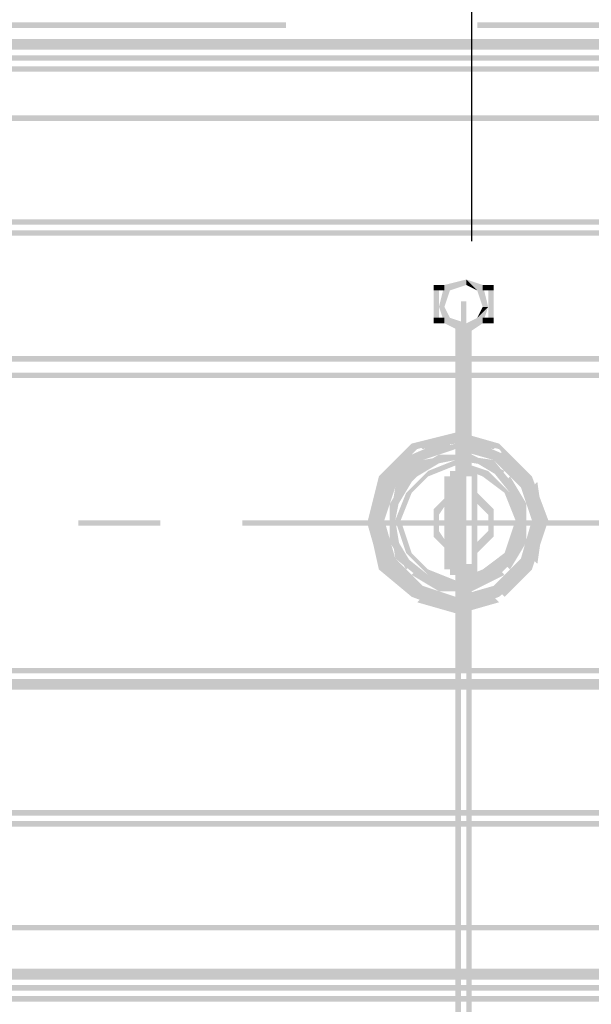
# Model space of a CAD drawing. Header units: millimetres. Extents: x 46 to 491, y -41 to 547.
# Tile 126 of 140: x 396.99 to 401.42, y 143.52 to 151.14. Entities that reach past the tile are written whole.
import ezdxf

# ---------------------------------------------------------------- set-up
doc = ezdxf.new("R2010")
doc.units = ezdxf.units.MM
doc.header["$LTSCALE"] = 10
doc.layers.add('xref', color=252, linetype='Continuous')

# ---------------------------------------------------------------- blocks, each defined once
blk = doc.blocks.new('stacja')
h = blk.add_hatch(color=9)
h.dxf.hatch_style = 2
h.paths.add_polyline_path([(345.059, 100.668666), (345.059, 100.711), (342.519, 100.668666)])
h = blk.add_hatch(color=9)
h.dxf.hatch_style = 2
h.paths.add_polyline_path([(345.059, 100.711), (342.519, 100.668666), (342.519, 100.711)])
h = blk.add_hatch(color=9)
h.dxf.hatch_style = 2
h.paths.add_polyline_path([(349.038334, 100.668666), (349.038334, 100.711), (346.540667, 100.668666)])
h = blk.add_hatch(color=9)
h.dxf.hatch_style = 2
h.paths.add_polyline_path([(349.038334, 100.711), (346.540667, 100.668666), (346.540667, 100.711)])
h = blk.add_hatch(color=9)
h.dxf.hatch_style = 2
h.paths.add_polyline_path([(336.042, 100.584), (336.042, 100.499333), (351.493667, 100.584)])
h = blk.add_hatch(color=9)
h.dxf.hatch_style = 2
h.paths.add_polyline_path([(336.042, 100.499333), (351.493667, 100.584), (351.493667, 100.499333)])
h = blk.add_hatch(color=9)
h.dxf.hatch_style = 2
h.paths.add_polyline_path([(336.042, 100.457), (336.042, 100.414666), (351.493667, 100.457)])
h = blk.add_hatch(color=9)
h.dxf.hatch_style = 2
h.paths.add_polyline_path([(336.042, 100.414666), (351.493667, 100.457), (351.493667, 100.414666)])
h = blk.add_hatch(color=9)
h.dxf.hatch_style = 2
h.paths.add_polyline_path([(337.142667, 100.372333), (337.142667, 100.33), (350.435334, 100.372333)])
h = blk.add_hatch(color=9)
h.dxf.hatch_style = 2
h.paths.add_polyline_path([(337.142667, 100.33), (350.435334, 100.372333), (350.435334, 100.33)])
h = blk.add_hatch(color=9)
h.dxf.hatch_style = 2
h.paths.add_polyline_path([(350.435334, 99.949), (350.435334, 99.991333), (337.142667, 99.949)])
h = blk.add_hatch(color=9)
h.dxf.hatch_style = 2
h.paths.add_polyline_path([(350.435334, 99.991333), (337.142667, 99.949), (337.142667, 99.991333)])
h = blk.add_hatch(color=9)
h.dxf.hatch_style = 2
h.paths.add_polyline_path([(350.774, 99.144666), (350.774, 99.187), (336.804, 99.144666)])
h = blk.add_hatch(color=9)
h.dxf.hatch_style = 2
h.paths.add_polyline_path([(350.774, 99.187), (336.804, 99.144666), (336.804, 99.187)])
h = blk.add_hatch(color=9)
h.dxf.hatch_style = 2
h.paths.add_polyline_path([(350.774, 99.06), (350.774, 99.102333), (336.804, 99.06)])
h = blk.add_hatch(color=9)
h.dxf.hatch_style = 2
h.paths.add_polyline_path([(350.774, 99.102333), (336.804, 99.06), (336.804, 99.102333)])
h = blk.add_hatch(color=9)
h.dxf.hatch_style = 2
h.paths.add_polyline_path([(346.456, 98.721333), (346.456, 98.679), (346.286667, 98.679)])
h = blk.add_hatch(color=9)
h.dxf.hatch_style = 2
h.paths.add_polyline_path([(346.583, 98.679), (346.540667, 98.636666), (346.456, 98.721333)])
h = blk.add_hatch(color=9)
h.dxf.hatch_style = 2
h.paths.add_polyline_path([(346.540667, 98.636666), (346.456, 98.721333), (346.456, 98.679)])
h = blk.add_hatch(color=9)
h.dxf.hatch_style = 2
h.paths.add_polyline_path([(346.286667, 98.636666), (346.286667, 98.679), (346.202, 98.636666)])
h = blk.add_hatch(color=9)
h.dxf.hatch_style = 2
h.paths.add_polyline_path([(346.286667, 98.679), (346.202, 98.636666), (346.202, 98.679)])
h = blk.add_hatch(color=9)
h.dxf.hatch_style = 2
h.paths.add_polyline_path([(346.202, 98.382666), (346.244334, 98.382666), (346.202, 98.636666)])
h = blk.add_hatch(color=9)
h.dxf.hatch_style = 2
h.paths.add_polyline_path([(346.244334, 98.382666), (346.202, 98.636666), (346.244334, 98.636666)])
h = blk.add_hatch(color=9)
h.dxf.hatch_style = 2
h.paths.add_polyline_path([(346.286667, 98.679), (346.329, 98.636666), (346.244334, 98.509666)])
h = blk.add_hatch(color=9)
h.dxf.hatch_style = 2
h.paths.add_polyline_path([(346.329, 98.636666), (346.244334, 98.509666), (346.286667, 98.509666)])
h = blk.add_hatch(color=9)
h.dxf.hatch_style = 2
h.paths.add_polyline_path([(346.456, 98.679), (346.286667, 98.679), (346.329, 98.636666)])
h = blk.add_hatch(color=9)
h.dxf.hatch_style = 2
h.paths.add_polyline_path([(346.583, 98.509666), (346.583, 98.679), (346.540667, 98.636666)])
h = blk.add_hatch(color=9)
h.dxf.hatch_style = 2
h.paths.add_polyline_path([(346.667667, 98.636666), (346.667667, 98.679), (346.583, 98.636666)])
h = blk.add_hatch(color=9)
h.dxf.hatch_style = 2
h.paths.add_polyline_path([(346.667667, 98.679), (346.583, 98.636666), (346.583, 98.679)])
h = blk.add_hatch(color=9)
h.dxf.hatch_style = 2
h.paths.add_polyline_path([(346.625334, 98.509666), (346.583, 98.509666), (346.583, 98.679)])
h = blk.add_hatch(color=9)
h.dxf.hatch_style = 2
h.paths.add_polyline_path([(346.625334, 98.382666), (346.667667, 98.382666), (346.625334, 98.636666)])
h = blk.add_hatch(color=9)
h.dxf.hatch_style = 2
h.paths.add_polyline_path([(346.667667, 98.382666), (346.625334, 98.636666), (346.667667, 98.636666)])
h = blk.add_hatch(color=9)
h.dxf.hatch_style = 2
h.paths.add_polyline_path([(346.413667, 96.858666), (346.456, 96.858666), (346.413667, 98.552)])
h = blk.add_hatch(color=9)
h.dxf.hatch_style = 2
h.paths.add_polyline_path([(346.456, 96.858666), (346.413667, 98.552), (346.456, 98.552)])
h = blk.add_hatch(color=9)
h.dxf.hatch_style = 2
h.paths.add_polyline_path([(346.244334, 98.509666), (346.286667, 98.509666), (346.286667, 98.382666)])
h = blk.add_hatch(color=9)
h.dxf.hatch_style = 2
h.paths.add_polyline_path([(346.286667, 98.509666), (346.286667, 98.382666), (346.329, 98.425)])
h = blk.add_hatch(color=9)
h.dxf.hatch_style = 2
h.paths.add_polyline_path([(346.583, 98.382666), (346.540667, 98.425), (346.625334, 98.509666)])
h = blk.add_hatch(color=9)
h.dxf.hatch_style = 2
h.paths.add_polyline_path([(346.540667, 98.425), (346.625334, 98.509666), (346.583, 98.509666)])
h = blk.add_hatch(color=9)
h.dxf.hatch_style = 2
h.paths.add_polyline_path([(346.286667, 98.382666), (346.286667, 98.425), (346.202, 98.382666)])
h = blk.add_hatch(color=9)
h.dxf.hatch_style = 2
h.paths.add_polyline_path([(346.286667, 98.425), (346.202, 98.382666), (346.202, 98.425)])
h = blk.add_hatch(color=9)
h.dxf.hatch_style = 2
h.paths.add_polyline_path([(346.286667, 98.382666), (346.329, 98.425), (346.456, 98.298)])
h = blk.add_hatch(color=9)
h.dxf.hatch_style = 2
h.paths.add_polyline_path([(346.329, 98.425), (346.456, 98.298), (346.456, 98.382666)])
h = blk.add_hatch(color=9)
h.dxf.hatch_style = 2
h.paths.add_polyline_path([(346.456, 98.382666), (346.583, 98.382666), (346.540667, 98.425)])
h = blk.add_hatch(color=9)
h.dxf.hatch_style = 2
h.paths.add_polyline_path([(346.456, 98.298), (346.456, 98.382666), (346.583, 98.382666)])
h = blk.add_hatch(color=9)
h.dxf.hatch_style = 2
h.paths.add_polyline_path([(346.667667, 98.382666), (346.667667, 98.425), (346.583, 98.382666)])
h = blk.add_hatch(color=9)
h.dxf.hatch_style = 2
h.paths.add_polyline_path([(346.667667, 98.425), (346.583, 98.382666), (346.583, 98.425)])
h = blk.add_hatch(color=9)
h.dxf.hatch_style = 2
h.paths.add_polyline_path([(346.413667, 98.340333), (346.371334, 98.340333), (346.413667, 97.197333)])
h = blk.add_hatch(color=9)
h.dxf.hatch_style = 2
h.paths.add_polyline_path([(346.371334, 98.340333), (346.413667, 97.197333), (346.371334, 97.197333)])
h = blk.add_hatch(color=9)
h.dxf.hatch_style = 2
h.paths.add_polyline_path([(346.498334, 98.340333), (346.456, 98.340333), (346.498334, 97.197333)])
h = blk.add_hatch(color=9)
h.dxf.hatch_style = 2
h.paths.add_polyline_path([(346.456, 98.340333), (346.498334, 97.197333), (346.456, 97.197333)])
h = blk.add_hatch(color=9)
h.dxf.hatch_style = 2
h.paths.add_polyline_path([(350.689334, 98.086333), (350.689334, 98.128666), (336.888667, 98.086333)])
h = blk.add_hatch(color=9)
h.dxf.hatch_style = 2
h.paths.add_polyline_path([(350.689334, 98.128666), (336.888667, 98.086333), (336.888667, 98.128666)])
h = blk.add_hatch(color=9)
h.dxf.hatch_style = 2
h.paths.add_polyline_path([(350.689334, 97.959333), (350.689334, 98.001666), (336.888667, 97.959333)])
h = blk.add_hatch(color=9)
h.dxf.hatch_style = 2
h.paths.add_polyline_path([(350.689334, 98.001666), (336.888667, 97.959333), (336.888667, 98.001666)])
h = blk.add_hatch(color=9)
h.dxf.hatch_style = 2
h.paths.add_polyline_path([(346.413667, 97.705333), (346.371334, 97.705333), (346.413667, 95.969666)])
h = blk.add_hatch(color=9)
h.dxf.hatch_style = 2
h.paths.add_polyline_path([(346.371334, 97.705333), (346.413667, 95.969666), (346.371334, 95.969666)])
h = blk.add_hatch(color=9)
h.dxf.hatch_style = 2
h.paths.add_polyline_path([(346.371334, 97.536), (346.371334, 97.493666), (346.032667, 97.451333)])
h = blk.add_hatch(color=9)
h.dxf.hatch_style = 2
h.paths.add_polyline_path([(346.329, 97.493666), (346.329, 97.409), (346.032667, 97.366666)])
h = blk.add_hatch(color=9)
h.dxf.hatch_style = 2
h.paths.add_polyline_path([(346.371334, 97.493666), (346.032667, 97.451333), (346.075, 97.409)])
h = blk.add_hatch(color=9)
h.dxf.hatch_style = 2
h.paths.add_polyline_path([(346.371334, 97.536), (346.371334, 97.451333), (346.075, 97.451333)])
h = blk.add_hatch(color=9)
h.dxf.hatch_style = 2
h.paths.add_polyline_path([(346.71, 97.451333), (346.71, 97.409), (346.371334, 97.536)])
h = blk.add_hatch(color=9)
h.dxf.hatch_style = 2
h.paths.add_polyline_path([(346.71, 97.409), (346.371334, 97.536), (346.371334, 97.493666)])
h = blk.add_hatch(color=9)
h.dxf.hatch_style = 2
h.paths.add_polyline_path([(346.71, 97.451333), (346.667667, 97.409), (346.413667, 97.536)])
h = blk.add_hatch(color=9)
h.dxf.hatch_style = 2
h.paths.add_polyline_path([(346.667667, 97.409), (346.413667, 97.536), (346.413667, 97.451333)])
h = blk.add_hatch(color=9)
h.dxf.hatch_style = 2
h.paths.add_polyline_path([(346.752334, 97.366666), (346.71, 97.324333), (346.456, 97.493666)])
h = blk.add_hatch(color=9)
h.dxf.hatch_style = 2
h.paths.add_polyline_path([(346.71, 97.324333), (346.456, 97.493666), (346.456, 97.409)])
h = blk.add_hatch(color=9)
h.dxf.hatch_style = 2
h.paths.add_polyline_path([(346.032667, 97.451333), (346.075, 97.409), (345.778667, 97.197333)])
h = blk.add_hatch(color=9)
h.dxf.hatch_style = 2
h.paths.add_polyline_path([(346.075, 97.409), (345.778667, 97.197333), (345.821, 97.155)])
h = blk.add_hatch(color=9)
h.dxf.hatch_style = 2
h.paths.add_polyline_path([(346.032667, 97.409), (346.032667, 97.366666), (345.821, 97.197333)])
h = blk.add_hatch(color=9)
h.dxf.hatch_style = 2
h.paths.add_polyline_path([(346.329, 97.409), (346.032667, 97.366666), (346.075, 97.324333)])
h = blk.add_hatch(color=9)
h.dxf.hatch_style = 2
h.paths.add_polyline_path([(346.371334, 97.451333), (346.075, 97.451333), (346.117334, 97.409)])
h = blk.add_hatch(color=9)
h.dxf.hatch_style = 2
h.paths.add_polyline_path([(346.371334, 97.451333), (346.371334, 97.409), (346.075, 97.366666)])
h = blk.add_hatch(color=9)
h.dxf.hatch_style = 2
h.paths.add_polyline_path([(346.371334, 97.409), (346.075, 97.366666), (346.117334, 97.324333)])
h = blk.add_hatch(color=9)
h.dxf.hatch_style = 2
h.paths.add_polyline_path([(346.71, 97.366666), (346.667667, 97.324333), (346.371334, 97.451333)])
h = blk.add_hatch(color=9)
h.dxf.hatch_style = 2
h.paths.add_polyline_path([(346.667667, 97.324333), (346.371334, 97.451333), (346.371334, 97.409)])
h = blk.add_hatch(color=9)
h.dxf.hatch_style = 2
h.paths.add_polyline_path([(346.964, 97.197333), (346.921667, 97.155), (346.71, 97.451333)])
h = blk.add_hatch(color=9)
h.dxf.hatch_style = 2
h.paths.add_polyline_path([(346.921667, 97.155), (346.71, 97.451333), (346.71, 97.409)])
h = blk.add_hatch(color=9)
h.dxf.hatch_style = 2
h.paths.add_polyline_path([(346.921667, 97.197333), (346.752334, 97.409), (346.71, 97.366666)])
h = blk.add_hatch(color=9)
h.dxf.hatch_style = 2
h.paths.add_polyline_path([(346.964, 97.197333), (346.921667, 97.197333), (346.752334, 97.409)])
h = blk.add_hatch(color=9)
h.dxf.hatch_style = 2
h.paths.add_polyline_path([(346.032667, 97.366666), (345.821, 97.197333), (345.863334, 97.197333)])
h = blk.add_hatch(color=9)
h.dxf.hatch_style = 2
h.paths.add_polyline_path([(346.032667, 97.366666), (346.075, 97.324333), (345.821, 97.155)])
h = blk.add_hatch(color=9)
h.dxf.hatch_style = 2
h.paths.add_polyline_path([(346.075, 97.324333), (345.821, 97.155), (345.863334, 97.112666)])
h = blk.add_hatch(color=9)
h.dxf.hatch_style = 2
h.paths.add_polyline_path([(346.075, 97.366666), (346.117334, 97.324333), (345.863334, 97.155)])
h = blk.add_hatch(color=9)
h.dxf.hatch_style = 2
h.paths.add_polyline_path([(346.117334, 97.324333), (345.863334, 97.155), (345.905667, 97.112666)])
h = blk.add_hatch(color=9)
h.dxf.hatch_style = 2
h.paths.add_polyline_path([(346.117334, 97.324333), (346.159667, 97.282), (345.905667, 97.112666)])
h = blk.add_hatch(color=9)
h.dxf.hatch_style = 2
h.paths.add_polyline_path([(346.244334, 97.366666), (346.286667, 97.324333), (346.032667, 97.239666)])
h = blk.add_hatch(color=9)
h.dxf.hatch_style = 2
h.paths.add_polyline_path([(346.286667, 97.324333), (346.032667, 97.239666), (346.075, 97.197333)])
h = blk.add_hatch(color=9)
h.dxf.hatch_style = 2
h.paths.add_polyline_path([(346.371334, 97.366666), (346.371334, 97.324333), (346.117334, 97.324333)])
h = blk.add_hatch(color=9)
h.dxf.hatch_style = 2
h.paths.add_polyline_path([(346.371334, 97.324333), (346.117334, 97.324333), (346.159667, 97.282)])
h = blk.add_hatch(color=9)
h.dxf.hatch_style = 2
h.paths.add_polyline_path([(346.371334, 97.324333), (346.371334, 97.282), (346.159667, 97.239666)])
h = blk.add_hatch(color=9)
h.dxf.hatch_style = 2
h.paths.add_polyline_path([(346.498334, 97.366666), (346.498334, 97.324333), (346.244334, 97.366666)])
h = blk.add_hatch(color=9)
h.dxf.hatch_style = 2
h.paths.add_polyline_path([(346.498334, 97.324333), (346.244334, 97.366666), (346.286667, 97.324333)])
h = blk.add_hatch(color=9)
h.dxf.hatch_style = 2
h.paths.add_polyline_path([(346.667667, 97.324333), (346.625334, 97.282), (346.371334, 97.366666)])
h = blk.add_hatch(color=9)
h.dxf.hatch_style = 2
h.paths.add_polyline_path([(346.625334, 97.282), (346.371334, 97.366666), (346.371334, 97.324333)])
h = blk.add_hatch(color=9)
h.dxf.hatch_style = 2
h.paths.add_polyline_path([(346.625334, 97.239666), (346.583, 97.197333), (346.371334, 97.324333)])
h = blk.add_hatch(color=9)
h.dxf.hatch_style = 2
h.paths.add_polyline_path([(346.583, 97.197333), (346.371334, 97.324333), (346.371334, 97.282)])
h = blk.add_hatch(color=9)
h.dxf.hatch_style = 2
h.paths.add_polyline_path([(346.752334, 97.239666), (346.71, 97.197333), (346.498334, 97.366666)])
h = blk.add_hatch(color=9)
h.dxf.hatch_style = 2
h.paths.add_polyline_path([(346.71, 97.197333), (346.498334, 97.366666), (346.498334, 97.324333)])
h = blk.add_hatch(color=9)
h.dxf.hatch_style = 2
h.paths.add_polyline_path([(346.794667, 97.070333), (346.667667, 97.324333), (346.625334, 97.282)])
h = blk.add_hatch(color=9)
h.dxf.hatch_style = 2
h.paths.add_polyline_path([(346.879334, 97.112666), (346.71, 97.366666), (346.667667, 97.324333)])
h = blk.add_hatch(color=9)
h.dxf.hatch_style = 2
h.paths.add_polyline_path([(346.837, 97.112666), (346.794667, 97.070333), (346.667667, 97.324333)])
h = blk.add_hatch(color=9)
h.dxf.hatch_style = 2
h.paths.add_polyline_path([(346.921667, 97.112666), (346.752334, 97.366666), (346.71, 97.324333)])
h = blk.add_hatch(color=9)
h.dxf.hatch_style = 2
h.paths.add_polyline_path([(346.921667, 97.155), (346.879334, 97.112666), (346.71, 97.366666)])
h = blk.add_hatch(color=9)
h.dxf.hatch_style = 2
h.paths.add_polyline_path([(346.964, 97.155), (346.921667, 97.112666), (346.752334, 97.366666)])
h = blk.add_hatch(color=9)
h.dxf.hatch_style = 2
h.paths.add_polyline_path([(346.159667, 97.282), (345.905667, 97.112666), (345.948, 97.070333)])
h = blk.add_hatch(color=9)
h.dxf.hatch_style = 2
h.paths.add_polyline_path([(346.159667, 97.239666), (346.159667, 97.197333), (345.990334, 97.070333)])
h = blk.add_hatch(color=9)
h.dxf.hatch_style = 2
h.paths.add_polyline_path([(346.371334, 97.282), (346.159667, 97.239666), (346.159667, 97.197333)])
h = blk.add_hatch(color=9)
h.dxf.hatch_style = 2
h.paths.add_polyline_path([(346.329, 97.239666), (346.329, 97.197333), (346.540667, 97.239666)])
h = blk.add_hatch(color=9)
h.dxf.hatch_style = 2
h.paths.add_polyline_path([(346.329, 97.197333), (346.540667, 97.239666), (346.540667, 97.197333)])
h = blk.add_hatch(color=9)
h.dxf.hatch_style = 2
h.paths.add_polyline_path([(346.752334, 97.070333), (346.625334, 97.239666), (346.583, 97.197333)])
h = blk.add_hatch(color=9)
h.dxf.hatch_style = 2
h.paths.add_polyline_path([(346.794667, 97.070333), (346.752334, 97.070333), (346.625334, 97.239666)])
h = blk.add_hatch(color=9)
h.dxf.hatch_style = 2
h.paths.add_polyline_path([(345.778667, 97.197333), (345.821, 97.155), (345.694, 96.858666)])
h = blk.add_hatch(color=9)
h.dxf.hatch_style = 2
h.paths.add_polyline_path([(345.990334, 97.197333), (346.032667, 97.155), (345.863334, 96.985666)])
h = blk.add_hatch(color=9)
h.dxf.hatch_style = 2
h.paths.add_polyline_path([(346.159667, 97.197333), (345.990334, 97.070333), (346.032667, 97.070333)])
h = blk.add_hatch(color=9)
h.dxf.hatch_style = 2
h.paths.add_polyline_path([(346.371334, 97.197333), (346.286667, 97.197333), (346.371334, 96.477666)])
h = blk.add_hatch(color=9)
h.dxf.hatch_style = 2
h.paths.add_polyline_path([(346.286667, 97.197333), (346.371334, 96.477666), (346.286667, 96.477666)])
h = blk.add_hatch(color=9)
h.dxf.hatch_style = 2
h.paths.add_polyline_path([(346.540667, 97.197333), (346.498334, 97.197333), (346.540667, 96.477666)])
h = blk.add_hatch(color=9)
h.dxf.hatch_style = 2
h.paths.add_polyline_path([(346.498334, 97.197333), (346.540667, 96.477666), (346.498334, 96.477666)])
h = blk.add_hatch(color=9)
h.dxf.hatch_style = 2
h.paths.add_polyline_path([(346.879334, 96.943333), (346.794667, 97.197333), (346.752334, 97.155)])
h = blk.add_hatch(color=9)
h.dxf.hatch_style = 2
h.paths.add_polyline_path([(346.921667, 96.985666), (346.879334, 96.943333), (346.794667, 97.197333)])
h = blk.add_hatch(color=9)
h.dxf.hatch_style = 2
h.paths.add_polyline_path([(347.006334, 96.858666), (346.964, 97.197333), (346.921667, 97.155)])
h = blk.add_hatch(color=9)
h.dxf.hatch_style = 2
h.paths.add_polyline_path([(347.091, 96.858666), (347.006334, 96.858666), (346.964, 97.197333)])
h = blk.add_hatch(color=9)
h.dxf.hatch_style = 2
h.paths.add_polyline_path([(345.778667, 97.155), (345.821, 97.112666), (345.694, 96.858666)])
h = blk.add_hatch(color=9)
h.dxf.hatch_style = 2
h.paths.add_polyline_path([(345.821, 97.155), (345.694, 96.858666), (345.736334, 96.858666)])
h = blk.add_hatch(color=9)
h.dxf.hatch_style = 2
h.paths.add_polyline_path([(345.821, 97.112666), (345.694, 96.858666), (345.736334, 96.858666)])
h = blk.add_hatch(color=9)
h.dxf.hatch_style = 2
h.paths.add_polyline_path([(345.821, 97.155), (345.863334, 97.112666), (345.736334, 96.858666)])
h = blk.add_hatch(color=9)
h.dxf.hatch_style = 2
h.paths.add_polyline_path([(345.863334, 97.112666), (345.736334, 96.858666), (345.778667, 96.858666)])
h = blk.add_hatch(color=9)
h.dxf.hatch_style = 2
h.paths.add_polyline_path([(345.863334, 97.155), (345.905667, 97.112666), (345.778667, 96.858666)])
h = blk.add_hatch(color=9)
h.dxf.hatch_style = 2
h.paths.add_polyline_path([(345.905667, 97.112666), (345.778667, 96.858666), (345.821, 96.858666)])
h = blk.add_hatch(color=9)
h.dxf.hatch_style = 2
h.paths.add_polyline_path([(346.032667, 97.155), (345.863334, 96.985666), (345.905667, 96.943333)])
h = blk.add_hatch(color=9)
h.dxf.hatch_style = 2
h.paths.add_polyline_path([(345.905667, 97.112666), (345.948, 97.070333), (345.863334, 96.858666)])
h = blk.add_hatch(color=9)
h.dxf.hatch_style = 2
h.paths.add_polyline_path([(346.879334, 96.858666), (346.837, 97.112666), (346.794667, 97.070333)])
h = blk.add_hatch(color=9)
h.dxf.hatch_style = 2
h.paths.add_polyline_path([(346.921667, 96.858666), (346.879334, 96.858666), (346.837, 97.112666)])
h = blk.add_hatch(color=9)
h.dxf.hatch_style = 2
h.paths.add_polyline_path([(346.964, 96.858666), (346.921667, 97.155), (346.879334, 97.112666)])
h = blk.add_hatch(color=9)
h.dxf.hatch_style = 2
h.paths.add_polyline_path([(346.964, 96.858666), (346.964, 97.155), (346.921667, 97.112666)])
h = blk.add_hatch(color=9)
h.dxf.hatch_style = 2
h.paths.add_polyline_path([(347.006334, 96.858666), (346.964, 96.858666), (346.921667, 97.155)])
h = blk.add_hatch(color=9)
h.dxf.hatch_style = 2
h.paths.add_polyline_path([(347.006334, 96.858666), (347.006334, 97.155), (346.964, 97.112666)])
h = blk.add_hatch(color=9)
h.dxf.hatch_style = 2
h.paths.add_polyline_path([(347.048667, 96.858666), (346.964, 96.858666), (346.964, 97.155)])
h = blk.add_hatch(color=9)
h.dxf.hatch_style = 2
h.paths.add_polyline_path([(347.048667, 96.858666), (347.006334, 96.858666), (347.006334, 97.155)])
h = blk.add_hatch(color=9)
h.dxf.hatch_style = 2
h.paths.add_polyline_path([(345.948, 97.070333), (345.863334, 96.858666), (345.905667, 96.858666)])
h = blk.add_hatch(color=9)
h.dxf.hatch_style = 2
h.paths.add_polyline_path([(345.990334, 97.070333), (346.032667, 97.070333), (345.905667, 96.858666)])
h = blk.add_hatch(color=9)
h.dxf.hatch_style = 2
h.paths.add_polyline_path([(346.032667, 97.070333), (345.905667, 96.858666), (345.948, 96.858666)])
h = blk.add_hatch(color=9)
h.dxf.hatch_style = 2
h.paths.add_polyline_path([(346.329, 97.070333), (346.329, 97.028), (346.202, 96.943333)])
h = blk.add_hatch(color=9)
h.dxf.hatch_style = 2
h.paths.add_polyline_path([(346.329, 97.028), (346.202, 96.943333), (346.244334, 96.901)])
h = blk.add_hatch(color=9)
h.dxf.hatch_style = 2
h.paths.add_polyline_path([(346.625334, 96.901), (346.540667, 97.070333), (346.498334, 97.028)])
h = blk.add_hatch(color=9)
h.dxf.hatch_style = 2
h.paths.add_polyline_path([(346.667667, 96.943333), (346.625334, 96.901), (346.540667, 97.070333)])
h = blk.add_hatch(color=9)
h.dxf.hatch_style = 2
h.paths.add_polyline_path([(346.837, 96.858666), (346.794667, 97.070333), (346.752334, 97.070333)])
h = blk.add_hatch(color=9)
h.dxf.hatch_style = 2
h.paths.add_polyline_path([(346.879334, 96.858666), (346.837, 96.858666), (346.794667, 97.070333)])
h = blk.add_hatch(color=9)
h.dxf.hatch_style = 2
h.paths.add_polyline_path([(345.863334, 96.985666), (345.905667, 96.943333), (345.863334, 96.689333)])
h = blk.add_hatch(color=9)
h.dxf.hatch_style = 2
h.paths.add_polyline_path([(345.905667, 96.943333), (345.863334, 96.689333), (345.905667, 96.731666)])
h = blk.add_hatch(color=9)
h.dxf.hatch_style = 2
h.paths.add_polyline_path([(346.202, 96.943333), (346.244334, 96.901), (346.202, 96.731666)])
h = blk.add_hatch(color=9)
h.dxf.hatch_style = 2
h.paths.add_polyline_path([(346.667667, 96.731666), (346.625334, 96.774), (346.667667, 96.943333)])
h = blk.add_hatch(color=9)
h.dxf.hatch_style = 2
h.paths.add_polyline_path([(346.625334, 96.774), (346.667667, 96.943333), (346.625334, 96.901)])
h = blk.add_hatch(color=9)
h.dxf.hatch_style = 2
h.paths.add_polyline_path([(346.921667, 96.689333), (346.879334, 96.731666), (346.921667, 96.985666)])
h = blk.add_hatch(color=9)
h.dxf.hatch_style = 2
h.paths.add_polyline_path([(346.879334, 96.731666), (346.921667, 96.985666), (346.879334, 96.943333)])
h = blk.add_hatch(color=9)
h.dxf.hatch_style = 2
h.paths.add_polyline_path([(344.085334, 96.816333), (344.085334, 96.858666), (343.450334, 96.816333)])
h = blk.add_hatch(color=9)
h.dxf.hatch_style = 2
h.paths.add_polyline_path([(344.085334, 96.858666), (343.450334, 96.816333), (343.450334, 96.858666)])
h = blk.add_hatch(color=9)
h.dxf.hatch_style = 2
h.paths.add_polyline_path([(347.895334, 96.816333), (347.895334, 96.858666), (344.720334, 96.816333)])
h = blk.add_hatch(color=9)
h.dxf.hatch_style = 2
h.paths.add_polyline_path([(347.895334, 96.858666), (344.720334, 96.816333), (344.720334, 96.858666)])
h = blk.add_hatch(color=9)
h.dxf.hatch_style = 2
h.paths.add_polyline_path([(346.413667, 96.816333), (346.413667, 96.858666), (345.228334, 96.816333)])
h = blk.add_hatch(color=9)
h.dxf.hatch_style = 2
h.paths.add_polyline_path([(346.413667, 96.858666), (345.228334, 96.816333), (345.228334, 96.858666)])
h = blk.add_hatch(color=9)
h.dxf.hatch_style = 2
h.paths.add_polyline_path([(347.218, 96.816333), (347.218, 96.858666), (345.524667, 96.816333)])
h = blk.add_hatch(color=9)
h.dxf.hatch_style = 2
h.paths.add_polyline_path([(347.218, 96.858666), (345.524667, 96.816333), (345.524667, 96.858666)])
h = blk.add_hatch(color=9)
h.dxf.hatch_style = 2
h.paths.add_polyline_path([(345.694, 96.858666), (345.736334, 96.858666), (345.778667, 96.477666)])
h = blk.add_hatch(color=9)
h.dxf.hatch_style = 2
h.paths.add_polyline_path([(345.736334, 96.858666), (345.778667, 96.858666), (345.821, 96.52)])
h = blk.add_hatch(color=9)
h.dxf.hatch_style = 2
h.paths.add_polyline_path([(345.736334, 96.858666), (345.778667, 96.477666), (345.821, 96.52)])
h = blk.add_hatch(color=9)
h.dxf.hatch_style = 2
h.paths.add_polyline_path([(345.778667, 96.858666), (345.821, 96.52), (345.863334, 96.562333)])
h = blk.add_hatch(color=9)
h.dxf.hatch_style = 2
h.paths.add_polyline_path([(345.778667, 96.858666), (345.821, 96.858666), (345.863334, 96.52)])
h = blk.add_hatch(color=9)
h.dxf.hatch_style = 2
h.paths.add_polyline_path([(345.821, 96.858666), (345.863334, 96.52), (345.905667, 96.562333)])
h = blk.add_hatch(color=9)
h.dxf.hatch_style = 2
h.paths.add_polyline_path([(345.863334, 96.858666), (345.905667, 96.858666), (345.905667, 96.562333)])
h = blk.add_hatch(color=9)
h.dxf.hatch_style = 2
h.paths.add_polyline_path([(345.905667, 96.858666), (345.905667, 96.562333), (345.948, 96.604666)])
h = blk.add_hatch(color=9)
h.dxf.hatch_style = 2
h.paths.add_polyline_path([(345.905667, 96.858666), (345.948, 96.858666), (345.990334, 96.604666)])
h = blk.add_hatch(color=9)
h.dxf.hatch_style = 2
h.paths.add_polyline_path([(345.948, 96.858666), (345.990334, 96.604666), (346.032667, 96.604666)])
h = blk.add_hatch(color=9)
h.dxf.hatch_style = 2
h.paths.add_polyline_path([(346.244334, 96.901), (346.202, 96.731666), (346.244334, 96.774)])
h = blk.add_hatch(color=9)
h.dxf.hatch_style = 2
h.paths.add_polyline_path([(346.456, 96.858666), (346.413667, 96.858666), (346.456, 95.673333)])
h = blk.add_hatch(color=9)
h.dxf.hatch_style = 2
h.paths.add_polyline_path([(346.413667, 96.858666), (346.456, 95.673333), (346.413667, 95.673333)])
h = blk.add_hatch(color=9)
h.dxf.hatch_style = 2
h.paths.add_polyline_path([(346.413667, 96.858666), (346.413667, 96.816333), (347.599, 96.858666)])
h = blk.add_hatch(color=9)
h.dxf.hatch_style = 2
h.paths.add_polyline_path([(346.413667, 96.816333), (347.599, 96.858666), (347.599, 96.816333)])
h = blk.add_hatch(color=9)
h.dxf.hatch_style = 2
h.paths.add_polyline_path([(346.794667, 96.604666), (346.752334, 96.604666), (346.879334, 96.858666)])
h = blk.add_hatch(color=9)
h.dxf.hatch_style = 2
h.paths.add_polyline_path([(346.752334, 96.604666), (346.879334, 96.858666), (346.837, 96.858666)])
h = blk.add_hatch(color=9)
h.dxf.hatch_style = 2
h.paths.add_polyline_path([(346.837, 96.562333), (346.794667, 96.604666), (346.921667, 96.858666)])
h = blk.add_hatch(color=9)
h.dxf.hatch_style = 2
h.paths.add_polyline_path([(346.794667, 96.604666), (346.921667, 96.858666), (346.879334, 96.858666)])
h = blk.add_hatch(color=9)
h.dxf.hatch_style = 2
h.paths.add_polyline_path([(346.921667, 96.52), (346.879334, 96.562333), (347.006334, 96.858666)])
h = blk.add_hatch(color=9)
h.dxf.hatch_style = 2
h.paths.add_polyline_path([(346.879334, 96.562333), (347.006334, 96.858666), (346.964, 96.858666)])
h = blk.add_hatch(color=9)
h.dxf.hatch_style = 2
h.paths.add_polyline_path([(346.964, 96.52), (346.921667, 96.562333), (347.048667, 96.858666)])
h = blk.add_hatch(color=9)
h.dxf.hatch_style = 2
h.paths.add_polyline_path([(346.921667, 96.562333), (347.048667, 96.858666), (346.964, 96.858666)])
h = blk.add_hatch(color=9)
h.dxf.hatch_style = 2
h.paths.add_polyline_path([(346.964, 96.477666), (346.921667, 96.52), (347.091, 96.858666)])
h = blk.add_hatch(color=9)
h.dxf.hatch_style = 2
h.paths.add_polyline_path([(346.921667, 96.52), (347.091, 96.858666), (347.006334, 96.858666)])
h = blk.add_hatch(color=9)
h.dxf.hatch_style = 2
h.paths.add_polyline_path([(345.694, 96.816333), (345.736334, 96.816333), (345.778667, 96.52)])
h = blk.add_hatch(color=9)
h.dxf.hatch_style = 2
h.paths.add_polyline_path([(345.736334, 96.816333), (345.778667, 96.52), (345.821, 96.562333)])
h = blk.add_hatch(color=9)
h.dxf.hatch_style = 2
h.paths.add_polyline_path([(347.006334, 96.52), (346.964, 96.562333), (347.048667, 96.816333)])
h = blk.add_hatch(color=9)
h.dxf.hatch_style = 2
h.paths.add_polyline_path([(346.964, 96.562333), (347.048667, 96.816333), (347.006334, 96.816333)])
h = blk.add_hatch(color=9)
h.dxf.hatch_style = 2
h.paths.add_polyline_path([(345.863334, 96.689333), (345.905667, 96.731666), (345.990334, 96.477666)])
h = blk.add_hatch(color=9)
h.dxf.hatch_style = 2
h.paths.add_polyline_path([(345.905667, 96.731666), (345.990334, 96.477666), (346.032667, 96.52)])
h = blk.add_hatch(color=9)
h.dxf.hatch_style = 2
h.paths.add_polyline_path([(346.202, 96.731666), (346.244334, 96.774), (346.329, 96.604666)])
h = blk.add_hatch(color=9)
h.dxf.hatch_style = 2
h.paths.add_polyline_path([(346.244334, 96.774), (346.329, 96.604666), (346.329, 96.647)])
h = blk.add_hatch(color=9)
h.dxf.hatch_style = 2
h.paths.add_polyline_path([(346.498334, 96.647), (346.667667, 96.731666), (346.625334, 96.774)])
h = blk.add_hatch(color=9)
h.dxf.hatch_style = 2
h.paths.add_polyline_path([(346.540667, 96.604666), (346.498334, 96.647), (346.667667, 96.731666)])
h = blk.add_hatch(color=9)
h.dxf.hatch_style = 2
h.paths.add_polyline_path([(346.752334, 96.52), (346.921667, 96.689333), (346.879334, 96.731666)])
h = blk.add_hatch(color=9)
h.dxf.hatch_style = 2
h.paths.add_polyline_path([(346.794667, 96.477666), (346.752334, 96.52), (346.921667, 96.689333)])
h = blk.add_hatch(color=9)
h.dxf.hatch_style = 2
h.paths.add_polyline_path([(345.821, 96.52), (345.863334, 96.562333), (346.032667, 96.308333)])
h = blk.add_hatch(color=9)
h.dxf.hatch_style = 2
h.paths.add_polyline_path([(345.863334, 96.562333), (346.032667, 96.308333), (346.075, 96.350666)])
h = blk.add_hatch(color=9)
h.dxf.hatch_style = 2
h.paths.add_polyline_path([(345.863334, 96.52), (345.905667, 96.562333), (346.075, 96.308333)])
h = blk.add_hatch(color=9)
h.dxf.hatch_style = 2
h.paths.add_polyline_path([(345.905667, 96.562333), (345.948, 96.604666), (346.117334, 96.393)])
h = blk.add_hatch(color=9)
h.dxf.hatch_style = 2
h.paths.add_polyline_path([(345.905667, 96.562333), (346.075, 96.308333), (346.117334, 96.350666)])
h = blk.add_hatch(color=9)
h.dxf.hatch_style = 2
h.paths.add_polyline_path([(345.948, 96.604666), (346.117334, 96.393), (346.159667, 96.435333)])
h = blk.add_hatch(color=9)
h.dxf.hatch_style = 2
h.paths.add_polyline_path([(345.990334, 96.604666), (346.032667, 96.604666), (346.159667, 96.435333)])
h = blk.add_hatch(color=9)
h.dxf.hatch_style = 2
h.paths.add_polyline_path([(346.032667, 96.604666), (346.159667, 96.435333), (346.159667, 96.477666)])
h = blk.add_hatch(color=9)
h.dxf.hatch_style = 2
h.paths.add_polyline_path([(346.625334, 96.435333), (346.583, 96.477666), (346.794667, 96.604666)])
h = blk.add_hatch(color=9)
h.dxf.hatch_style = 2
h.paths.add_polyline_path([(346.583, 96.477666), (346.794667, 96.604666), (346.752334, 96.604666)])
h = blk.add_hatch(color=9)
h.dxf.hatch_style = 2
h.paths.add_polyline_path([(346.625334, 96.435333), (346.837, 96.562333), (346.794667, 96.604666)])
h = blk.add_hatch(color=9)
h.dxf.hatch_style = 2
h.paths.add_polyline_path([(346.667667, 96.393), (346.625334, 96.435333), (346.837, 96.562333)])
h = blk.add_hatch(color=9)
h.dxf.hatch_style = 2
h.paths.add_polyline_path([(346.667667, 96.350666), (346.921667, 96.52), (346.879334, 96.562333)])
h = blk.add_hatch(color=9)
h.dxf.hatch_style = 2
h.paths.add_polyline_path([(346.71, 96.350666), (346.964, 96.52), (346.921667, 96.562333)])
h = blk.add_hatch(color=9)
h.dxf.hatch_style = 2
h.paths.add_polyline_path([(345.778667, 96.477666), (345.821, 96.52), (346.032667, 96.266)])
h = blk.add_hatch(color=9)
h.dxf.hatch_style = 2
h.paths.add_polyline_path([(345.821, 96.477666), (345.863334, 96.52), (346.032667, 96.266)])
h = blk.add_hatch(color=9)
h.dxf.hatch_style = 2
h.paths.add_polyline_path([(345.821, 96.52), (346.032667, 96.266), (346.075, 96.308333)])
h = blk.add_hatch(color=9)
h.dxf.hatch_style = 2
h.paths.add_polyline_path([(345.863334, 96.52), (346.032667, 96.266), (346.032667, 96.308333)])
h = blk.add_hatch(color=9)
h.dxf.hatch_style = 2
h.paths.add_polyline_path([(346.032667, 96.435333), (346.075, 96.477666), (346.244334, 96.308333)])
h = blk.add_hatch(color=9)
h.dxf.hatch_style = 2
h.paths.add_polyline_path([(346.075, 96.477666), (346.244334, 96.308333), (346.286667, 96.350666)])
h = blk.add_hatch(color=9)
h.dxf.hatch_style = 2
h.paths.add_polyline_path([(346.159667, 96.435333), (346.159667, 96.477666), (346.371334, 96.350666)])
h = blk.add_hatch(color=9)
h.dxf.hatch_style = 2
h.paths.add_polyline_path([(346.159667, 96.477666), (346.371334, 96.350666), (346.371334, 96.393)])
h = blk.add_hatch(color=9)
h.dxf.hatch_style = 2
h.paths.add_polyline_path([(346.540667, 96.435333), (346.540667, 96.52), (346.329, 96.435333)])
h = blk.add_hatch(color=9)
h.dxf.hatch_style = 2
h.paths.add_polyline_path([(346.540667, 96.52), (346.329, 96.435333), (346.329, 96.52)])
h = blk.add_hatch(color=9)
h.dxf.hatch_style = 2
h.paths.add_polyline_path([(346.413667, 96.477666), (346.371334, 96.477666), (346.413667, 89.746666)])
h = blk.add_hatch(color=9)
h.dxf.hatch_style = 2
h.paths.add_polyline_path([(346.371334, 96.477666), (346.413667, 89.746666), (346.371334, 89.746666)])
h = blk.add_hatch(color=9)
h.dxf.hatch_style = 2
h.paths.add_polyline_path([(346.371334, 96.393), (346.625334, 96.435333), (346.583, 96.477666)])
h = blk.add_hatch(color=9)
h.dxf.hatch_style = 2
h.paths.add_polyline_path([(346.498334, 96.477666), (346.456, 96.477666), (346.498334, 89.746666)])
h = blk.add_hatch(color=9)
h.dxf.hatch_style = 2
h.paths.add_polyline_path([(346.456, 96.477666), (346.498334, 89.746666), (346.456, 89.746666)])
h = blk.add_hatch(color=9)
h.dxf.hatch_style = 2
h.paths.add_polyline_path([(346.498334, 96.350666), (346.752334, 96.435333), (346.71, 96.477666)])
h = blk.add_hatch(color=9)
h.dxf.hatch_style = 2
h.paths.add_polyline_path([(346.71, 96.308333), (346.667667, 96.350666), (346.921667, 96.52)])
h = blk.add_hatch(color=9)
h.dxf.hatch_style = 2
h.paths.add_polyline_path([(346.71, 96.308333), (346.964, 96.477666), (346.921667, 96.52)])
h = blk.add_hatch(color=9)
h.dxf.hatch_style = 2
h.paths.add_polyline_path([(346.752334, 96.308333), (346.71, 96.350666), (346.964, 96.52)])
h = blk.add_hatch(color=9)
h.dxf.hatch_style = 2
h.paths.add_polyline_path([(346.71, 96.308333), (346.964, 96.477666), (346.921667, 96.52)])
h = blk.add_hatch(color=9)
h.dxf.hatch_style = 2
h.paths.add_polyline_path([(346.752334, 96.266), (346.71, 96.308333), (346.964, 96.477666)])
h = blk.add_hatch(color=9)
h.dxf.hatch_style = 2
h.paths.add_polyline_path([(346.71, 96.266), (346.71, 96.308333), (346.964, 96.477666)])
h = blk.add_hatch(color=9)
h.dxf.hatch_style = 2
h.paths.add_polyline_path([(346.117334, 96.393), (346.159667, 96.435333), (346.371334, 96.308333)])
h = blk.add_hatch(color=9)
h.dxf.hatch_style = 2
h.paths.add_polyline_path([(346.159667, 96.435333), (346.371334, 96.308333), (346.371334, 96.350666)])
h = blk.add_hatch(color=9)
h.dxf.hatch_style = 2
h.paths.add_polyline_path([(346.371334, 96.350666), (346.667667, 96.393), (346.625334, 96.435333)])
h = blk.add_hatch(color=9)
h.dxf.hatch_style = 2
h.paths.add_polyline_path([(346.371334, 96.350666), (346.371334, 96.393), (346.625334, 96.435333)])
h = blk.add_hatch(color=9)
h.dxf.hatch_style = 2
h.paths.add_polyline_path([(346.498334, 96.308333), (346.498334, 96.350666), (346.752334, 96.435333)])
h = blk.add_hatch(color=9)
h.dxf.hatch_style = 2
h.paths.add_polyline_path([(346.032667, 96.308333), (346.075, 96.350666), (346.329, 96.181333)])
h = blk.add_hatch(color=9)
h.dxf.hatch_style = 2
h.paths.add_polyline_path([(346.075, 96.350666), (346.329, 96.181333), (346.329, 96.266)])
h = blk.add_hatch(color=9)
h.dxf.hatch_style = 2
h.paths.add_polyline_path([(346.075, 96.308333), (346.117334, 96.350666), (346.371334, 96.223666)])
h = blk.add_hatch(color=9)
h.dxf.hatch_style = 2
h.paths.add_polyline_path([(346.117334, 96.350666), (346.371334, 96.223666), (346.371334, 96.266)])
h = blk.add_hatch(color=9)
h.dxf.hatch_style = 2
h.paths.add_polyline_path([(346.244334, 96.308333), (346.286667, 96.350666), (346.498334, 96.308333)])
h = blk.add_hatch(color=9)
h.dxf.hatch_style = 2
h.paths.add_polyline_path([(346.286667, 96.350666), (346.498334, 96.308333), (346.498334, 96.350666)])
h = blk.add_hatch(color=9)
h.dxf.hatch_style = 2
h.paths.add_polyline_path([(346.371334, 96.308333), (346.371334, 96.350666), (346.667667, 96.393)])
h = blk.add_hatch(color=9)
h.dxf.hatch_style = 2
h.paths.add_polyline_path([(346.371334, 96.266), (346.71, 96.308333), (346.667667, 96.350666)])
h = blk.add_hatch(color=9)
h.dxf.hatch_style = 2
h.paths.add_polyline_path([(346.456, 96.266), (346.752334, 96.308333), (346.71, 96.350666)])
h = blk.add_hatch(color=9)
h.dxf.hatch_style = 2
h.paths.add_polyline_path([(346.032667, 96.266), (346.075, 96.308333), (346.371334, 96.139)])
h = blk.add_hatch(color=9)
h.dxf.hatch_style = 2
h.paths.add_polyline_path([(346.075, 96.308333), (346.371334, 96.139), (346.371334, 96.223666)])
h = blk.add_hatch(color=9)
h.dxf.hatch_style = 2
h.paths.add_polyline_path([(346.075, 96.223666), (346.117334, 96.266), (346.371334, 96.139)])
h = blk.add_hatch(color=9)
h.dxf.hatch_style = 2
h.paths.add_polyline_path([(346.117334, 96.266), (346.371334, 96.139), (346.371334, 96.223666)])
h = blk.add_hatch(color=9)
h.dxf.hatch_style = 2
h.paths.add_polyline_path([(346.371334, 96.223666), (346.71, 96.266), (346.71, 96.308333)])
h = blk.add_hatch(color=9)
h.dxf.hatch_style = 2
h.paths.add_polyline_path([(346.371334, 96.223666), (346.371334, 96.266), (346.71, 96.308333)])
h = blk.add_hatch(color=9)
h.dxf.hatch_style = 2
h.paths.add_polyline_path([(346.371334, 96.139), (346.371334, 96.223666), (346.71, 96.266)])
h = blk.add_hatch(color=9)
h.dxf.hatch_style = 2
h.paths.add_polyline_path([(346.413667, 96.223666), (346.71, 96.223666), (346.667667, 96.266)])
h = blk.add_hatch(color=9)
h.dxf.hatch_style = 2
h.paths.add_polyline_path([(346.456, 96.223666), (346.456, 96.266), (346.752334, 96.308333)])
h = blk.add_hatch(color=9)
h.dxf.hatch_style = 2
h.paths.add_polyline_path([(346.413667, 96.139), (346.413667, 96.223666), (346.71, 96.223666)])
h = blk.add_hatch(color=9)
h.dxf.hatch_style = 2
h.paths.add_polyline_path([(350.689334, 95.673333), (350.689334, 95.715666), (336.888667, 95.673333)])
h = blk.add_hatch(color=9)
h.dxf.hatch_style = 2
h.paths.add_polyline_path([(350.689334, 95.715666), (336.888667, 95.673333), (336.888667, 95.715666)])
h = blk.add_hatch(color=9)
h.dxf.hatch_style = 2
h.paths.add_polyline_path([(350.689334, 95.546333), (350.689334, 95.631), (336.888667, 95.546333)])
h = blk.add_hatch(color=9)
h.dxf.hatch_style = 2
h.paths.add_polyline_path([(350.689334, 95.631), (336.888667, 95.546333), (336.888667, 95.631)])
h = blk.add_hatch(color=9)
h.dxf.hatch_style = 2
h.paths.add_polyline_path([(350.774, 94.572666), (350.774, 94.615), (336.804, 94.572666)])
h = blk.add_hatch(color=9)
h.dxf.hatch_style = 2
h.paths.add_polyline_path([(350.774, 94.615), (336.804, 94.572666), (336.804, 94.615)])
h = blk.add_hatch(color=9)
h.dxf.hatch_style = 2
h.paths.add_polyline_path([(350.774, 94.488), (350.774, 94.530333), (336.804, 94.488)])
h = blk.add_hatch(color=9)
h.dxf.hatch_style = 2
h.paths.add_polyline_path([(350.774, 94.530333), (336.804, 94.488), (336.804, 94.530333)])
h = blk.add_hatch(color=9)
h.dxf.hatch_style = 2
h.paths.add_polyline_path([(350.435334, 93.683666), (350.435334, 93.726), (337.142667, 93.683666)])
h = blk.add_hatch(color=9)
h.dxf.hatch_style = 2
h.paths.add_polyline_path([(350.435334, 93.726), (337.142667, 93.683666), (337.142667, 93.726)])
h = blk.add_hatch(color=9)
h.dxf.hatch_style = 2
h.paths.add_polyline_path([(350.435334, 93.302666), (350.435334, 93.387333), (337.142667, 93.302666)])
h = blk.add_hatch(color=9)
h.dxf.hatch_style = 2
h.paths.add_polyline_path([(350.435334, 93.387333), (337.142667, 93.302666), (337.142667, 93.387333)])
h = blk.add_hatch(color=9)
h.dxf.hatch_style = 2
h.paths.add_polyline_path([(351.493667, 93.218), (351.493667, 93.260333), (336.042, 93.218)])
h = blk.add_hatch(color=9)
h.dxf.hatch_style = 2
h.paths.add_polyline_path([(351.493667, 93.260333), (336.042, 93.218), (336.042, 93.260333)])
h = blk.add_hatch(color=9)
h.dxf.hatch_style = 2
h.paths.add_polyline_path([(351.493667, 93.133333), (351.493667, 93.175666), (336.042, 93.133333)])
h = blk.add_hatch(color=9)
h.dxf.hatch_style = 2
h.paths.add_polyline_path([(351.493667, 93.175666), (336.042, 93.133333), (336.042, 93.175666)])
at = {"color": 9, "lineweight": 25}
blk.add_lwpolyline([(346.498334, 99.017666), (346.498334, 104.097666), (320.929, 104.097666)], dxfattribs=at)

msp = doc.modelspace()

# ---------------------------------------------------------------- block references
at = {"layer": 'xref'}
msp.add_blockref('stacja', (53.992334, 50.410128), dxfattribs=at)

doc.saveas('drawing.dxf')
